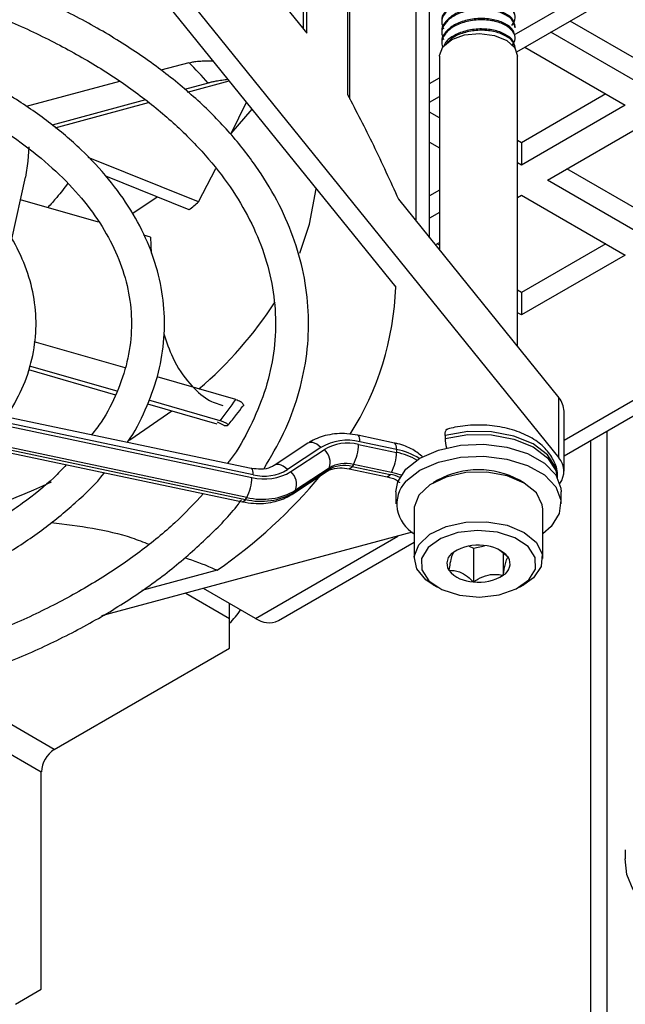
# Model space of a CAD drawing. Header units: millimetres. Extents: x 5 to 414, y 6 to 290.
# Tile 82 of 107: x 373.56 to 378.27, y 172.31 to 179.97. Entities that reach past the tile are written whole.
import ezdxf

# ---------------------------------------------------------------- set-up
doc = ezdxf.new("R2010")
doc.units = ezdxf.units.MM

msp = doc.modelspace()

# ---------------------------------------------------------------- linework, layer by layer
at = {"color": 7, "linetype": 'Continuous', "lineweight": 25}
for p, q in [((377.7934, 176.6987), (390.8971, 184.2633)), ((377.7934, 176.5779), (391.0756, 184.2456)), ((375.7652, 179.8981), (375.7652, 181.6088)), ((375.7911, 179.8661), (375.7911, 181.6158)), ((376.108, 181.6007), (376.108, 179.3897)), ((373.9497, 181.2709), (377.7532, 176.5621)), ((376.6418, 178.4046), (376.6418, 181.1401)), ((376.747, 178.2744), (376.747, 181.0637)), ((374.2322, 180.6772), (376.4829, 177.8908)), ((376.1262, 179.354), (376.1262, 180.6163)), ((375.2477, 180.5388), (375.7911, 179.8661)), ((377.4058, 179.8552), (378.3614, 180.4069)), ((377.4261, 179.722), (378.5757, 180.3857)), ((376.8418, 179.959), (376.8418, 179.9488)), ((377.4132, 179.908), (377.4132, 179.9182)), ((378.4722, 179.5981), (377.8418, 179.962)), ((376.8418, 179.8773), (376.8418, 179.8671)), ((377.4132, 179.8263), (377.4132, 179.8365)), ((378.4722, 179.4231), (377.6903, 179.8745)), ((376.8418, 179.7957), (376.8418, 179.7855)), ((377.4132, 179.7492), (377.4132, 179.7549)), ((377.4882, 179.7579), (378.2702, 179.3065)), ((376.8236, 179.6895), (376.8236, 178.1795)), ((377.4313, 177.4271), (377.4313, 179.6895)), ((374.874, 179.6375), (374.6548, 179.5785)), ((376.747, 179.4749), (376.8236, 179.5191)), ((374.3321, 179.4916), (373.6057, 179.2961)), ((375.0228, 179.4793), (374.8377, 179.4295)), ((374.8621, 179.4085), (375.1865, 179.4958)), ((376.747, 179.33), (376.8236, 179.3742)), ((378.1186, 179.394), (377.4621, 179.015)), ((374.5341, 179.3478), (373.8083, 179.1524)), ((373.8329, 179.1314), (374.5593, 179.3269)), ((375.2012, 179.087), (375.3208, 179.3294)), ((378.2702, 179.3065), (377.4621, 178.84)), ((375.2012, 179.087), (375.3649, 179.2749)), ((376.8236, 179.2085), (376.747, 179.2528)), ((377.6641, 178.7234), (378.4722, 179.1899)), ((376.747, 179.0195), (376.8236, 178.9753)), ((377.4621, 179.015), (377.4313, 179.0327)), ((377.4621, 179.015), (377.4621, 178.84)), ((374.9479, 178.5533), (374.0899, 178.9001)), ((377.4621, 178.84), (377.4313, 178.8577)), ((373.4956, 178.2644), (373.6006, 178.7468)), ((374.8751, 178.4917), (374.2259, 178.7541)), ((374.9479, 178.5533), (375.0822, 178.8131)), ((378.4722, 178.4318), (377.8156, 178.8108)), ((378.4722, 178.2568), (377.6641, 178.7234)), ((374.4369, 178.4669), (374.625, 178.5928)), ((376.8236, 178.6464), (376.747, 178.6021)), ((377.4313, 178.589), (377.4621, 178.6067)), ((377.4621, 178.6067), (378.2702, 178.1402)), ((374.1701, 178.3961), (373.5622, 178.5706)), ((376.5045, 178.5746), (377.7532, 177.0287)), ((376.8236, 178.4714), (376.747, 178.4272)), ((374.5747, 178.28), (374.5216, 178.2953)), ((374.5747, 178.28), (374.5793, 178.154)), ((376.7913, 178.2195), (376.8236, 178.2382)), ((376.8236, 178.2172), (376.8055, 178.2277)), ((378.1186, 178.2277), (377.4621, 177.8487)), ((378.2702, 178.1402), (377.4621, 177.6737)), ((377.4621, 177.8487), (377.4313, 177.8664)), ((377.4621, 177.8487), (377.4621, 177.6737)), ((377.4621, 177.6737), (377.4313, 177.6914)), ((374.3761, 177.2629), (373.6694, 177.4657)), ((375.3588, 176.4796), (371.3897, 177.3136)), ((375.3744, 176.4298), (371.4053, 177.2638)), ((371.4053, 177.2404), (375.3633, 176.4088)), ((373.6238, 177.248), (374.3028, 177.0532)), ((374.3152, 177.0797), (373.633, 177.2755)), ((375.238, 177.0156), (374.6262, 177.1912)), ((371.3565, 177.0696), (375.3144, 176.238)), ((375.3242, 176.2535), (371.3662, 177.0851)), ((371.333, 177.0511), (375.2909, 176.2194)), ((374.5504, 176.9821), (375.0916, 176.8268)), ((375.1165, 176.8498), (374.5603, 177.0094)), ((377.7532, 176.5621), (377.7532, 177.0287)), ((377.7934, 176.4575), (377.7934, 176.9241)), ((375.1487, 176.8143), (375.0957, 176.8398)), ((378.1284, 163.8277), (378.1284, 176.7713)), ((375.799, 176.6748), (375.5382, 176.503)), ((376.4735, 176.677), (376.1892, 176.7368)), ((376.4891, 176.6272), (376.2048, 176.6869)), ((376.8679, 176.7354), (376.8679, 176.7121)), ((378.0029, 163.6527), (378.0029, 176.6989)), ((375.901, 176.6414), (375.6402, 176.4696)), ((375.6671, 176.4543), (375.9278, 176.6261)), ((376.1936, 176.6659), (376.4891, 176.6038)), ((376.4891, 176.6272), (376.4891, 176.6038)), ((375.3588, 176.4796), (375.3581, 176.4797)), ((375.6811, 176.2814), (375.9419, 176.4532)), ((375.6941, 176.2949), (375.9549, 176.4667)), ((375.9647, 176.4822), (375.7039, 176.3104)), ((375.9549, 176.4667), (375.9647, 176.4822)), ((376.1213, 176.4766), (376.4167, 176.4145)), ((376.122, 176.4765), (376.1213, 176.4766)), ((376.1545, 176.5106), (376.1448, 176.4951)), ((376.1448, 176.4951), (376.4402, 176.433)), ((376.45, 176.4485), (376.1545, 176.5106)), ((376.4167, 176.4145), (376.4159, 176.4147)), ((376.8092, 176.3877), (376.7739, 176.3673)), ((377.4811, 176.3673), (377.4457, 176.3877)), ((377.7418, 176.4068), (377.7418, 176.4141)), ((375.7039, 176.3104), (375.6941, 176.2949)), ((376.4846, 176.2974), (376.4846, 176.2041)), ((377.7703, 176.2041), (377.7703, 176.2974)), ((375.3144, 176.238), (375.3242, 176.2535)), ((376.6275, 176.1633), (376.6275, 175.7783)), ((377.6275, 175.7783), (377.6275, 176.1633)), ((376.6125, 175.982), (374.1937, 175.3309)), ((375.3912, 175.3119), (376.4991, 175.9515)), ((375.5698, 175.2943), (376.6275, 175.9049)), ((376.9614, 175.8433), (376.9356, 175.8277)), ((377.0557, 175.8742), (377.0882, 175.8589)), ((377.0882, 175.8589), (377.174, 175.8778)), ((377.0882, 175.8589), (377.0882, 175.5965)), ((377.3587, 175.7883), (377.2797, 175.8505)), ((377.3194, 175.8193), (377.3194, 175.6473)), ((375.0933, 175.6868), (374.5064, 175.5288)), ((375.3912, 175.3119), (374.988, 175.5447)), ((376.7739, 175.5742), (376.8092, 175.5538)), ((377.4457, 175.5538), (377.4811, 175.5742)), ((374.8502, 175.5076), (375.1892, 175.3119)), ((375.1892, 175.3119), (375.1892, 175.4286)), ((375.1892, 175.0787), (375.1892, 175.3119)), ((373.8255, 174.2914), (375.1892, 175.0787)), ((373.8255, 174.2914), (372.9602, 174.7909)), ((372.8727, 174.6082), (373.7245, 174.1165)), ((373.7245, 172.4251), (373.7245, 174.1165)), ((378.2702, 173.5095), (378.2702, 173.4395)), ((373.5225, 172.3084), (373.7245, 172.4251))]:
    msp.add_line(p, q, dxfattribs=at)
at = {"color": 7, "linetype": 'Continuous', "lineweight": 25, "flags": 128}
for points in [[(376.8236, 179.6895), (376.8238, 179.6946), (376.8502, 179.7613), (376.9189, 179.8171), (377.0193, 179.8534)], [(377.0193, 179.8534), (377.1362, 179.8649), (377.2518, 179.8496), (377.3484, 179.8099), (377.4114, 179.752), (377.4313, 179.6895)], [(373.6262, 178.9833), (373.6205, 178.8713), (373.6006, 178.7468)], [(375.7373, 178.1553), (375.8118, 178.3805), (375.8642, 178.6567)], [(374.4072, 176.6985), (374.4218, 176.7076), (374.7406, 176.9275)], [(376.8679, 176.7354), (376.8688, 176.7525), (376.8716, 176.7666), (376.876, 176.7772), (376.882, 176.7839), (376.8865, 176.786)], [(377.7418, 176.4141), (377.7289, 176.4862), (377.665, 176.5857), (377.5529, 176.6698), (377.4028, 176.7311), (377.228, 176.7639), (377.0442, 176.7654), (376.8679, 176.7354)], [(375.901, 176.6414), (375.8854, 176.6562), (375.869, 176.6681), (375.8522, 176.6765), (375.8359, 176.6812), (375.8205, 176.682), (375.8067, 176.6788), (375.799, 176.6748)], [(376.2048, 176.6869), (376.204, 176.7039), (376.2018, 176.7179), (376.1982, 176.7283), (376.1933, 176.7347), (376.1892, 176.7368)], [(376.4891, 176.6272), (376.4883, 176.6442), (376.4861, 176.6582), (376.4825, 176.6686), (376.4776, 176.675), (376.4735, 176.677)], [(376.8679, 176.7121), (377.0442, 176.7421), (377.228, 176.7406), (377.4028, 176.7077), (377.5529, 176.6465), (377.665, 176.5624), (377.7289, 176.4629), (377.741, 176.4082)], [(376.5616, 176.4735), (376.6705, 176.5584), (376.8164, 176.6222), (376.9875, 176.6596), (377.1699, 176.6677), (377.3489, 176.6458), (377.51, 176.5957), (377.6401, 176.5214), (377.7286, 176.429), (377.7685, 176.3259), (377.7703, 176.2974)], [(376.5616, 176.3802), (376.6705, 176.4651), (376.8164, 176.5288), (376.9875, 176.5663), (377.1699, 176.5744), (377.3489, 176.5525), (377.51, 176.5024), (377.6401, 176.4281), (377.7286, 176.3356), (377.7685, 176.2325), (377.7564, 176.1271), (377.6934, 176.028), (377.6275, 175.9708)], [(375.3744, 176.4298), (375.3737, 176.4468), (375.3715, 176.4608), (375.3678, 176.4712), (375.363, 176.4776), (375.3588, 176.4796)], [(375.6402, 176.4696), (375.6246, 176.4844), (375.6082, 176.4962), (375.5914, 176.5047), (375.5751, 176.5094), (375.5597, 176.5102), (375.5459, 176.507), (375.5382, 176.503)], [(375.9549, 176.4667), (375.9458, 176.4561), (375.9419, 176.4532)], [(376.1448, 176.4951), (376.1371, 176.4848), (376.1298, 176.4785), (376.1231, 176.4764), (376.122, 176.4765)], [(376.5244, 176.426), (376.4922, 176.4376), (376.45, 176.4485)], [(376.4846, 176.2974), (376.4986, 176.3743), (376.5616, 176.4735)], [(377.6275, 176.1633), (377.6241, 176.1966), (377.5784, 176.2879), (377.4839, 176.3657), (377.3507, 176.4215), (377.1933, 176.4494), (377.0288, 176.4462), (376.875, 176.4124), (376.7486, 176.3516), (376.6632, 176.2703), (376.6281, 176.1775), (376.6275, 176.1633)], [(376.4402, 176.433), (376.4326, 176.4227), (376.4253, 176.4164), (376.4185, 176.4143), (376.4167, 176.4145)], [(375.6941, 176.2949), (375.6851, 176.2843), (375.6811, 176.2814)], [(375.3144, 176.238), (375.3068, 176.2277), (375.2995, 176.2214), (375.2927, 176.2193), (375.2909, 176.2194)], [(376.7739, 175.5742), (376.7182, 175.6125), (376.6471, 175.6982), (376.6281, 175.7926), (376.6632, 175.8854), (376.7486, 175.9666), (376.875, 176.0275), (377.0288, 176.0613), (377.1933, 176.0644), (377.3507, 176.0366), (377.4839, 175.9808), (377.5784, 175.903), (377.6241, 175.8117), (377.616, 175.7168), (377.5549, 175.6286), (377.4811, 175.5742)], [(377.2877, 175.4947), (377.4218, 175.541), (377.5205, 175.611), (377.5718, 175.6962), (377.5694, 175.7864), (377.5138, 175.8707), (377.4116, 175.939), (377.2751, 175.9829), (377.1208, 175.9972), (376.9673, 175.9803), (376.8331, 175.934), (376.7345, 175.864), (376.6832, 175.7788), (376.6855, 175.6886), (376.7412, 175.6043), (376.8434, 175.536), (376.9799, 175.4921), (377.1342, 175.4777), (377.2877, 175.4947)], [(379.0877, 174.3697), (379.1832, 174.3105), (379.2484, 174.2084), (379.2785, 174.0708), (379.2713, 173.908), (379.2274, 173.7321), (379.1499, 173.5562), (379.0446, 173.3932), (378.9193, 173.2552), (378.7833, 173.1526), (378.6468, 173.0929), (378.5198, 173.0805), (378.4117, 173.1164), (378.3306, 173.1978), (378.2824, 173.3188), (378.2702, 173.4395)]]:
    msp.add_lwpolyline(points, dxfattribs=at)
at = {"color": 7, "linetype": 'Continuous', "lineweight": 25}
for centre, radius, start, end in [((372.6508, 177.3975), 3.156, 41.27221, 45.21562), ((372.4188, 181.4716), 3.8617, 309.49928, 310.91369), ((374.213, 177.9658), 2.2711, 327.47569, 358.10751), ((372.9787, 179.4204), 3.047, 310.3404, 327.36354), ((373.0207, 178.513), 2.6755, 321.56609, 325.96858), ((377.6309, 176.9217), 0.1625, 0.84803, 41.16834), ((376.1079, 176.2967), 0.4021, 76.06503, 120.97555), ((376.1089, 176.3245), 0.3518, 76.06503, 120.97555), ((377.1513, 176.7176), 0.2835, 181.11063, 195.97032), ((375.8393, 176.5267), 0.1331, 340.43478, 48.28551), ((375.8589, 176.6676), 0.3348, 332.03449, 359.71321), ((376.1543, 176.6055), 0.3348, 332.03449, 359.71321), ((376.3954, 176.1334), 0.5026, 57.30201, 79.26335), ((376.3912, 176.0965), 0.5167, 60.16989, 79.08055), ((376.094, 176.2667), 0.2513, 76.06503, 120.97555), ((377.6341, 176.4578), 0.1583, 322.93827, 41.1933), ((375.4601, 176.799), 0.4021, 256.06503, 300.97555), ((375.4591, 176.7712), 0.3518, 256.06503, 300.97555), ((375.5785, 176.3549), 0.1331, 340.43478, 48.28551), ((376.0843, 176.2512), 0.2513, 76.06503, 120.97555), ((377.1275, 175.8011), 0.6675, 61.52249, 118.47751), ((370.9011, 182.6952), 6.9562, 284.81627, 294.66242), ((372.81, 178.9913), 4.0166, 304.64291, 320.30962), ((375.0285, 176.4105), 0.3348, 332.03449, 359.71321), ((376.3656, 176.0651), 0.3754, 66.60041, 78.54231), ((376.7566, 176.2016), 0.2644, 137.501, 240.77875), ((375.4355, 176.7258), 0.5026, 256.06503, 300.97555), ((375.4453, 176.7413), 0.5026, 256.06503, 300.97555), ((376.9814, 175.7389), 0.0999, 117.29041, 211.54079), ((377.1235, 175.5244), 0.3567, 83.02185, 121.78254), ((377.1623, 175.6195), 0.259, 40.66827, 88.99099), ((377.2736, 175.7361), 0.0999, 297.29041, 31.54079), ((377.0927, 175.8554), 0.259, 220.66827, 268.99099), ((377.1315, 175.9505), 0.3567, 263.02185, 301.78254), ((374.7104, 175.7564), 0.6799, 314.7667, 326.24807), ((375.4959, 175.458), 0.1796, 234.38242, 294.30712), ((373.9438, 174.1065), 0.2195, 122.60548, 177.39452)]:
    msp.add_arc(centre, radius, start, end, dxfattribs=at)
for points, knots in [([(375.4584, 176.4779), (375.5122, 176.5695), (375.6203, 176.7539), (375.7276, 177.0418), (375.7931, 177.3347), (375.8122, 177.6295), (375.786, 177.9231), (375.715, 178.2133), (375.5999, 178.498), (375.4414, 178.7752), (375.2406, 179.0428), (374.9989, 179.2986), (374.7183, 179.5403), (374.4012, 179.7659), (374.0503, 179.9734), (373.6689, 180.1612), (373.2597, 180.3271), (372.8443, 180.4673), (372.5569, 180.5398), (372.4217, 180.5739)], [0, 0, 0, 0, 0.0586113, 0.1178483, 0.1767364, 0.2353196, 0.2937358, 0.3521393, 0.4106927, 0.4695278, 0.528686, 0.5881305, 0.6477836, 0.7075632, 0.7674028, 0.8272538, 0.8870881, 0.9468966, 1, 1, 1, 1]), ([(372.3271, 180.3308), (372.4355, 180.3049), (372.693, 180.2434), (373.0769, 180.1193), (373.4775, 179.9643), (373.85, 179.7883), (374.192, 179.594), (374.5003, 179.3831), (374.7726, 179.1577), (375.0067, 178.9198), (375.2007, 178.6717), (375.3536, 178.4153), (375.4641, 178.1525), (375.5315, 177.8849), (375.5551, 177.614), (375.5337, 177.342), (375.4684, 177.0709), (375.3542, 176.805), (375.2546, 176.6201), (375.1813, 176.5274), (375.1742, 176.5184)], [0, 0, 0, 0, 0.042944, 0.10193, 0.160877, 0.219782, 0.278646, 0.337478, 0.396298, 0.455132, 0.514041, 0.573112, 0.632462, 0.692204, 0.752386, 0.812908, 0.873464, 0.933726, 0.993574, 1, 1, 1, 1]), ([(377.4119, 179.9997), (377.4087, 180.0182), (377.4022, 180.0565), (377.34, 180.1065), (377.2477, 180.1391), (377.1358, 180.1492), (377.0233, 180.133), (376.9255, 180.0924), (376.8629, 180.0342), (376.8355, 179.9853), (376.8427, 179.9606), (376.8431, 179.9591)], [0, 0, 0, 0, 0.115941, 0.240032, 0.367385, 0.489695, 0.615941, 0.742188, 0.864498, 0.99185, 1, 1, 1, 1]), ([(377.3877, 179.9272), (377.3994, 179.9465), (377.4224, 179.9845), (377.4008, 180.0453), (377.3408, 180.0963), (377.2475, 180.1289), (377.1359, 180.139), (377.0231, 180.1228), (376.9261, 180.0822), (376.8608, 180.0239), (376.8334, 179.9589), (376.8494, 179.9183), (376.8562, 179.9009)], [0, 0, 0, 0, 0.104123, 0.20558, 0.307036, 0.411159, 0.51116, 0.614379, 0.717598, 0.817598, 0.921721, 1, 1, 1, 1]), ([(377.4119, 179.918), (377.4087, 179.9365), (377.4022, 179.9748), (377.34, 180.0249), (377.2477, 180.0574), (377.1358, 180.0675), (377.0233, 180.0513), (376.9255, 180.0107), (376.8629, 179.9525), (376.8355, 179.9037), (376.8427, 179.879), (376.8431, 179.8775)], [0, 0, 0, 0, 0.1159415, 0.2400325, 0.3673849, 0.4896948, 0.6159415, 0.7421881, 0.8644981, 0.9918505, 1, 1, 1, 1]), ([(377.4119, 179.9078), (377.4087, 179.9263), (377.4022, 179.9646), (377.34, 180.0146), (377.2477, 180.0472), (377.1358, 180.0573), (377.0232, 180.0411), (376.9261, 180.0006), (376.8608, 179.9422), (376.8334, 179.8772), (376.8494, 179.8367), (376.8562, 179.8193)], [0, 0, 0, 0, 0.106604, 0.220701, 0.337796, 0.450256, 0.566334, 0.682413, 0.794873, 0.911968, 1, 1, 1, 1]), ([(377.4119, 179.8364), (377.4087, 179.8549), (377.4022, 179.8932), (377.34, 179.9432), (377.2477, 179.9758), (377.1358, 179.9859), (377.0233, 179.9697), (376.9255, 179.9291), (376.8629, 179.8709), (376.8355, 179.822), (376.8427, 179.7973), (376.8431, 179.7958)], [0, 0, 0, 0, 0.115941, 0.240032, 0.367385, 0.489695, 0.615941, 0.742188, 0.864498, 0.99185, 1, 1, 1, 1]), ([(377.3905, 179.7704), (377.4007, 179.7876), (377.4222, 179.8235), (377.4007, 179.882), (377.3408, 179.933), (377.2475, 179.9656), (377.1359, 179.9757), (377.0232, 179.9595), (376.926, 179.9189), (376.8613, 179.8606), (376.8343, 179.8014), (376.8472, 179.7665), (376.8515, 179.7548)], [0, 0, 0, 0, 0.096022, 0.201416, 0.30681, 0.414974, 0.518856, 0.626081, 0.733305, 0.837187, 0.945351, 1, 1, 1, 1]), ([(374.3941, 176.6823), (374.3942, 176.6826), (374.4549, 176.7632), (374.5376, 176.9347), (374.636, 177.1937), (374.6835, 177.4581), (374.6866, 177.7226), (374.644, 177.9849), (374.5571, 178.2422), (374.4267, 178.4925), (374.2539, 178.7335), (374.04, 178.9629), (373.7871, 179.1783), (373.4979, 179.3771), (373.1758, 179.5574), (372.8237, 179.7165), (372.4672, 179.8488), (372.2195, 179.9161), (372.1059, 179.947)], [0, 0, 0, 0, 0.000192, 0.067996, 0.135315, 0.202083, 0.268406, 0.334554, 0.400762, 0.467316, 0.534363, 0.601885, 0.669761, 0.737846, 0.806023, 0.874207, 0.942359, 1, 1, 1, 1]), ([(377.4119, 179.7547), (377.4087, 179.7732), (377.4022, 179.8115), (377.34, 179.8615), (377.2477, 179.8941), (377.136, 179.9042), (377.0225, 179.8881), (376.9285, 179.8471), (376.8714, 179.8047), (376.8627, 179.7764), (376.8609, 179.7706)], [0, 0, 0, 0, 0.129339, 0.267769, 0.409837, 0.54628, 0.687115, 0.827949, 0.964393, 1, 1, 1, 1]), ([(377.4119, 179.7445), (377.4087, 179.763), (377.4022, 179.8013), (377.34, 179.8513), (377.2478, 179.8839), (377.1357, 179.8941), (377.0237, 179.8776), (376.928, 179.8396), (376.8918, 179.8019), (376.8751, 179.7846)], [0, 0, 0, 0, 0.136495, 0.2825842, 0.432513, 0.5765055, 0.7251325, 0.8737595, 1, 1, 1, 1]), ([(371.9609, 179.7169), (372.0161, 179.7042), (372.2038, 179.6607), (372.504, 179.5623), (372.8566, 179.4239), (373.1799, 179.2644), (373.4719, 179.0876), (373.729, 178.8953), (373.9488, 178.69), (374.1291, 178.4742), (374.2686, 178.2501), (374.3662, 178.0199), (374.4211, 177.7851), (374.4321, 177.5473), (374.3992, 177.3083), (374.3187, 177.0718), (374.2244, 176.8814), (374.1417, 176.7738), (374.1163, 176.7407)], [0, 0, 0, 0, 0.027782, 0.094474, 0.161103, 0.227662, 0.294155, 0.360602, 0.427043, 0.49355, 0.560263, 0.627384, 0.695134, 0.763615, 0.832619, 0.901469, 0.969697, 1, 1, 1, 1]), ([(374.874, 179.6375), (374.8815, 179.6393), (374.8989, 179.6434), (374.9357, 179.6484), (374.9954, 179.6525), (375.0339, 179.6526), (375.0597, 179.6527)], [0, 0, 0, 0, 0.104556, 0.243887, 0.492082, 1, 1, 1, 1]), ([(375.1779, 179.5063), (375.1624, 179.5043), (375.1351, 179.5008), (375.0904, 179.4939), (375.0548, 179.4871), (375.0338, 179.4822), (375.0243, 179.4797), (375.0228, 179.4793)], [0, 0, 0, 0, 0.372814, 0.655746, 0.830523, 0.972827, 1, 1, 1, 1]), ([(373.4538, 176.8799), (373.4967, 176.952), (373.5833, 177.0975), (373.658, 177.328), (373.6903, 177.5627), (373.6758, 177.7968), (373.6166, 178.0266), (373.5138, 178.2497), (373.3685, 178.4638), (373.182, 178.6664), (372.9565, 178.8548), (372.6953, 179.0265), (372.4014, 179.1781), (372.0909, 179.3066), (371.8689, 179.3719), (371.763, 179.4031)], [0, 0, 0, 0, 0.076287, 0.153882, 0.230564, 0.306596, 0.382469, 0.458652, 0.535567, 0.613299, 0.691665, 0.7704, 0.849281, 0.928151, 1, 1, 1, 1]), ([(376.108, 179.3897), (376.1756, 179.26), (376.3112, 178.9998), (376.4399, 178.7166), (376.5045, 178.5746)], [0, 0, 0, 0, 0.498224, 1, 1, 1, 1]), ([(373.9303, 178.6994), (373.9029, 178.6622), (373.8546, 178.5967), (373.7983, 178.536), (373.7739, 178.5098)], [0, 0, 0, 0, 0.567865, 1, 1, 1, 1]), ([(374.6769, 177.5279), (374.6989, 177.464), (374.7527, 177.3075), (374.8734, 177.1373), (375.0084, 177.0101), (375.097, 176.9813), (375.1363, 176.9685)], [0, 0, 0, 0, 0.209109, 0.512727, 0.783999, 1, 1, 1, 1]), ([(375.238, 177.0156), (375.2446, 177.0135), (375.2601, 177.0085), (375.2802, 176.9976), (375.2974, 176.9806), (375.3022, 176.9671), (375.2937, 176.9634), (375.2936, 176.9634)], [0, 0, 0, 0, 0.103747, 0.242001, 0.488276, 0.994293, 1, 1, 1, 1]), ([(375.1769, 176.8166), (375.2001, 176.8436), (375.2415, 176.8919), (375.2768, 176.942), (375.2922, 176.964)], [0, 0, 0, 0, 0.560262, 1, 1, 1, 1]), ([(375.1487, 176.8143), (375.1619, 176.8136), (375.182, 176.8125), (375.1781, 176.8229), (375.1638, 176.8324), (375.1437, 176.8411), (375.1272, 176.8467), (375.118, 176.8494), (375.1165, 176.8498)], [0, 0, 0, 0, 0.419479, 0.643307, 0.804216, 0.903615, 0.984546, 1, 1, 1, 1]), ([(376.1892, 176.7368), (376.1606, 176.7416), (376.08, 176.7551), (375.9539, 176.7451), (375.8544, 176.7094), (375.8083, 176.6806), (375.799, 176.6748)], [0, 0, 0, 0, 0.204453, 0.576479, 0.91487, 1, 1, 1, 1]), ([(377.7401, 176.4097), (377.7407, 176.4128), (377.7482, 176.453), (377.7215, 176.5316), (377.6601, 176.6287), (377.5609, 176.7097), (377.431, 176.7719), (377.2755, 176.8106), (377.1081, 176.8214), (376.9764, 176.8081), (376.9056, 176.7907), (376.8865, 176.786)], [0, 0, 0, 0, 0.010638, 0.135663, 0.258071, 0.386778, 0.524474, 0.665744, 0.806734, 0.947925, 1, 1, 1, 1]), ([(376.6947, 176.5657), (376.6698, 176.5869), (376.6156, 176.6331), (376.5332, 176.6635), (376.4821, 176.6751), (376.4735, 176.677)], [0, 0, 0, 0, 0.413108, 0.900508, 1, 1, 1, 1]), ([(373.919, 176.5077), (373.8873, 176.4738), (373.7897, 176.3691), (373.584, 176.2061), (373.3073, 176.0215), (372.9958, 175.8545), (372.6552, 175.7067), (372.3486, 175.5992), (372.1543, 175.5446), (372.0881, 175.526)], [0, 0, 0, 0, 0.080157, 0.247171, 0.41386, 0.580468, 0.747096, 0.913822, 1, 1, 1, 1]), ([(372.1549, 175.2777), (372.2251, 175.2975), (372.4286, 175.3546), (372.7498, 175.4674), (373.1073, 175.6224), (373.4359, 175.799), (373.7341, 175.9947), (373.992, 176.2097), (374.1525, 176.3611), (374.2146, 176.4438), (374.2158, 176.4454)], [0, 0, 0, 0, 0.080305, 0.232773, 0.385415, 0.538205, 0.691128, 0.84412, 0.996995, 1, 1, 1, 1]), ([(375.5382, 176.503), (375.5289, 176.4977), (375.5011, 176.4818), (375.4402, 176.4683), (375.384, 176.4761), (375.3588, 176.4796)], [0, 0, 0, 0, 0.219884, 0.649966, 1, 1, 1, 1]), ([(375.9419, 176.4532), (375.9512, 176.4585), (375.979, 176.4744), (376.0399, 176.4879), (376.0961, 176.4801), (376.1213, 176.4766)], [0, 0, 0, 0, 0.2198841, 0.6499663, 1, 1, 1, 1]), ([(376.4167, 176.4145), (376.4297, 176.4112), (376.4611, 176.4033), (376.4971, 176.385), (376.5142, 176.3677), (376.514, 176.3676), (376.5139, 176.3675)], [0, 0, 0, 0, 0.213307, 0.515136, 0.802311, 1, 1, 1, 1]), ([(368.7017, 174.5476), (368.8118, 174.5275), (369.0798, 174.4787), (369.5193, 174.4303), (370.0133, 174.3992), (370.5104, 174.3952), (371.006, 174.4173), (371.4962, 174.4656), (371.9769, 174.5397), (372.3527, 174.6195), (372.6468, 174.6948), (372.9353, 174.7774), (373.2982, 174.9003), (373.7047, 175.0687), (374.0839, 175.2584), (374.4321, 175.468), (374.7477, 175.6957), (375.0228, 175.9412), (375.2009, 176.1221), (375.2742, 176.2239), (375.2821, 176.2349)], [0, 0, 0, 0, 0.044126, 0.107514, 0.170888, 0.234257, 0.297627, 0.361004, 0.424395, 0.487806, 0.513951, 0.547372, 0.610832, 0.674345, 0.7379, 0.801496, 0.865122, 0.928746, 0.992312, 1, 1, 1, 1]), ([(374.9878, 176.2831), (374.916, 176.2069), (374.7688, 176.0504), (374.4973, 175.8288), (374.1886, 175.6174), (373.8457, 175.4232), (373.4727, 175.2474), (373.0791, 175.0948), (372.7703, 174.9964), (372.5972, 174.949), (372.562, 174.9393)], [0, 0, 0, 0, 0.133331, 0.273516, 0.41351, 0.553446, 0.693384, 0.83337, 0.966091, 1, 1, 1, 1]), ([(375.2909, 176.2194), (375.3195, 176.2147), (375.4001, 176.2011), (375.5262, 176.2111), (375.6257, 176.2468), (375.6718, 176.2756), (375.6811, 176.2814)], [0, 0, 0, 0, 0.204453, 0.576479, 0.91487, 1, 1, 1, 1]), ([(373.8017, 176.0586), (374.0181, 176.0315), (374.2848, 175.9982), (374.5181, 175.9064), (374.5621, 175.8891)], [0, 0, 0, 0, 0.8116998, 1, 1, 1, 1]), ([(376.9356, 175.8277), (376.93, 175.8195), (376.9203, 175.8054), (376.9063, 175.7461), (376.8994, 175.7049), (376.8963, 175.6866)], [0, 0, 0, 0, 0.439117, 0.751367, 1, 1, 1, 1]), ([(374.8395, 175.7853), (374.9119, 175.7607), (374.9987, 175.7311), (375.0798, 175.6931), (375.0933, 175.6868)], [0, 0, 0, 0, 0.83303, 1, 1, 1, 1]), ([(377.3194, 175.6473), (377.325, 175.6795), (377.3347, 175.7345), (377.3487, 175.7756), (377.3556, 175.7844), (377.3587, 175.7883)], [0, 0, 0, 0, 0.439117, 0.751367, 1, 1, 1, 1]), ([(376.8963, 175.6866), (376.9237, 175.6857), (376.9707, 175.6841), (377.0391, 175.6429), (377.0731, 175.6107), (377.0882, 175.5965)], [0, 0, 0, 0, 0.439117, 0.751367, 1, 1, 1, 1]), ([(377.0882, 175.5965), (377.0995, 175.6036), (377.1353, 175.6262), (377.2012, 175.6532), (377.2694, 175.6566), (377.3062, 175.6498), (377.3194, 175.6473)], [0, 0, 0, 0, 0.156025, 0.493707, 0.819058, 1, 1, 1, 1])]:
    msp.add_open_spline(points, degree=3, knots=knots, dxfattribs=at)

doc.saveas('drawing.dxf')
